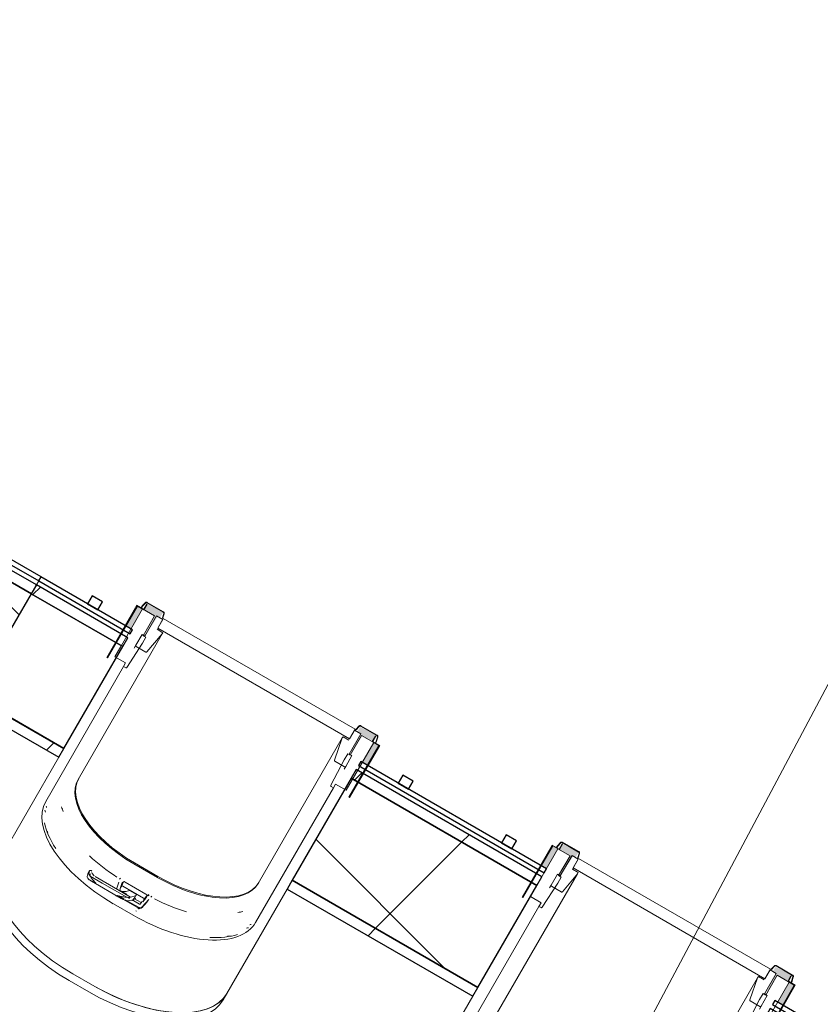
# Model space of a CAD drawing. Header units: centimetres. Extents: x 6036 to 22185, y 5782 to 11383.
# Tile 84 of 183: x 12983 to 13184, y 8913 to 9160. Entities that reach past the tile are written whole.
import ezdxf

# ---------------------------------------------------------------- set-up
doc = ezdxf.new("R2010")
doc.units = ezdxf.units.CM
for name, color, linetype, lineweight in [('A-ANNO-KEYN', 231, 'Continuous', 9), ('A-GENM', 13, 'Continuous', 9), ('S-BEAM', 12, 'Continuous', 9)]:
    doc.layers.add(name, color=color, linetype=linetype, lineweight=lineweight)

# ---------------------------------------------------------------- blocks, each defined once
blk = doc.blocks.new('GEMO_PanelElewacyjny_OknaGoraDolWysokie_Nowe - GEMO_PanelElewacyjny_Standard_240_-6598236-7-01 ZestMeble')
at = {"layer": 'S-BEAM'}
h = blk.add_hatch(dxfattribs=at)
h.set_pattern_fill('FP_52', color=256, style=0, pattern_type=2)
h.set_pattern_definition([(255, (2121.74, 11115.187), (28.977775, -7.76457), [])])
h.paths.add_polyline_path([(-120, -419.28), (-119.9, -421.82), (-92.7, -421.82), (-92.84, -419.28)])
h.paths.add_polyline_path([(-120, -451.38), (-120, -453.92), (-92.7, -453.92), (-92.7, -451.38), (-102.83, -451.38)])
h.paths.add_polyline_path([(-26.5, -419.28), (-26.5, -421.82), (27.3, -421.82), (27.3, -419.28), (-7.26, -419.28)])
h.paths.add_polyline_path([(-26.5, -451.38), (-26.5, -453.92), (27.3, -453.92), (27.3, -451.38), (-17.25, -451.38)])
h.paths.add_polyline_path([(93.5, -419.28), (93.5, -421.82), (120, -421.82), (120, -419.28), (104.16, -419.28)])
h.paths.add_polyline_path([(93.5, -451.38), (93.5, -453.92), (120, -453.92), (120, -451.38), (96.86, -451.38)])
h = blk.add_hatch(dxfattribs=at)
h.set_pattern_fill('FP_51', color=256, style=0, pattern_type=2)
h.set_pattern_definition([(255, (2121.74, 11115.19), (72.44444, -19.41143), []), (345, (2121.74, 11115.19), (19.41143, 72.44444), [])])
h.paths.add_polyline_path([(-120, -421.82), (-120, -451.38), (-92.7, -451.38), (-92.7, -421.82), (-119.9, -421.82)])
h.paths.add_polyline_path([(-26.5, -421.82), (-26.5, -451.38), (27.3, -451.38), (27.3, -421.82), (-5.79, -421.82)])
h.paths.add_polyline_path([(93.5, -421.82), (93.5, -451.38), (120, -451.38), (120, -421.82), (94.05, -421.82)])
for p, q in [((-62.45, -372.04), (-56.75, -372.04)), ((57.55, -372.04), (63.25, -372.04)), ((-62.45, -373.94), (-56.75, -373.94)), ((-56.75, -373.94), (-62.45, -373.94)), ((57.55, -373.94), (63.25, -373.94)), ((63.25, -373.94), (57.55, -373.94)), ((-92.7, -419.28), (-92.7, -387.16)), ((-26.5, -387.16), (-26.5, -419.28)), ((27.3, -419.28), (27.3, -387.16)), ((93.5, -387.16), (93.5, -419.28)), ((-120, -455.07), (-120, -453.92)), ((120, -453.92), (120, -455.07))]:
    blk.add_line(p, q, dxfattribs=at)
at = {"layer": 'S-BEAM', "lineweight": 25}
for p, q in [((-120, -419.28), (-120, -421.82)), ((-92.7, -419.28), (-120, -419.28)), ((-92.7, -421.82), (-92.7, -419.28)), ((27.3, -419.28), (-26.5, -419.28)), ((-26.5, -419.28), (-26.5, -421.82)), ((27.3, -421.82), (27.3, -419.28)), ((120, -419.28), (93.5, -419.28)), ((93.5, -419.28), (93.5, -421.82)), ((120, -421.82), (120, -419.28)), ((-120, -421.82), (-120, -451.38)), ((-92.7, -421.82), (-120, -421.82)), ((-120, -421.82), (-92.7, -421.82)), ((-92.7, -451.38), (-92.7, -421.82)), ((27.3, -421.82), (-26.5, -421.82)), ((-26.5, -421.82), (-26.5, -451.38)), ((-26.5, -421.82), (27.3, -421.82)), ((27.3, -451.38), (27.3, -421.82)), ((120, -421.82), (93.5, -421.82)), ((93.5, -421.82), (93.5, -451.38)), ((93.5, -421.82), (120, -421.82)), ((120, -451.38), (120, -421.82)), ((-120, -451.38), (-92.7, -451.38)), ((-120, -451.38), (-120, -453.92)), ((-92.7, -451.38), (-120, -451.38)), ((-92.7, -453.92), (-92.7, -451.38)), ((-26.5, -451.38), (27.3, -451.38)), ((27.3, -451.38), (-26.5, -451.38)), ((-26.5, -451.38), (-26.5, -453.92)), ((27.3, -453.92), (27.3, -451.38)), ((93.5, -451.38), (120, -451.38)), ((120, -451.38), (93.5, -451.38)), ((93.5, -451.38), (93.5, -453.92)), ((120, -453.92), (120, -451.38)), ((-120, -453.92), (-92.7, -453.92)), ((-26.5, -453.92), (27.3, -453.92)), ((93.5, -453.92), (120, -453.92)), ((-120, -455.07), (-120, -456.23)), ((-92.7, -455.07), (-120, -455.07)), ((-120, -456.23), (-92.7, -456.23)), ((-103.5, -456.23), (-106.5, -456.23)), ((-106.5, -456.23), (-106.5, -458.54)), ((-103.5, -458.54), (-103.5, -456.23)), ((-92.7, -456.23), (-92.7, -455.07)), ((27.3, -455.07), (-26.5, -455.07)), ((-26.5, -455.07), (-26.5, -456.23)), ((-26.5, -456.23), (27.3, -456.23)), ((-13.5, -456.23), (-16.5, -456.23)), ((-16.5, -456.23), (-16.5, -458.54)), ((-13.5, -458.54), (-13.5, -456.23)), ((16.5, -456.23), (13.5, -456.23)), ((13.5, -456.23), (13.5, -458.54)), ((16.5, -458.54), (16.5, -456.23)), ((27.3, -456.23), (27.3, -455.07)), ((120, -455.07), (93.5, -455.07)), ((93.5, -455.07), (93.5, -456.23)), ((93.5, -456.23), (120, -456.23)), ((106.5, -456.23), (103.5, -456.23)), ((103.5, -456.23), (103.5, -458.54)), ((106.5, -458.54), (106.5, -456.23)), ((120, -456.23), (120, -455.07)), ((-106.5, -458.54), (-103.5, -458.54)), ((-16.5, -458.54), (-13.5, -458.54)), ((13.5, -458.54), (16.5, -458.54)), ((103.5, -458.54), (106.5, -458.54))]:
    blk.add_line(p, q, dxfattribs=at)
at = {"layer": 'S-BEAM'}
for centre, major_axis, start_param, end_param in [((-62.45, -387.16), (-30.25, 0), 4.712389, 6.283185), ((-56.75, -387.16), (30.25, 0), 0, 1.570796), ((57.55, -387.16), (-30.25, 0), 4.712389, 6.283185), ((63.25, -387.16), (30.25, 0), 0, 1.570796), ((-62.45, -389.07), (30.25, 0), 1.570796, 3.141593), ((-62.45, -389.07), (-30.25, 0), 4.712389, 6.283185), ((-56.75, -389.07), (30.25, 0), 0, 1.570796), ((-56.75, -389.07), (30.25, 0), 0, 1.570796), ((57.55, -389.07), (30.25, 0), 1.570796, 3.141593), ((57.55, -389.07), (-30.25, 0), 4.712389, 6.283185), ((63.25, -389.07), (30.25, 0), 0, 1.570796), ((63.25, -389.07), (30.25, 0), 0, 1.570796), ((-62.45, -411.24), (30.25, 0), 2.506031, 2.544384), ((-62.45, -411.24), (30.25, 0), 2.506031, 2.544384), ((-56.75, -411.24), (30.25, 0), 0.716953, 0.755306), ((-56.75, -411.24), (30.25, 0), 0.716953, 0.755306), ((57.55, -411.24), (30.25, 0), 2.446159, 2.484512), ((57.55, -411.24), (30.25, 0), 2.446159, 2.484512), ((63.25, -411.24), (30.25, 0), 0.657081, 0.695434), ((63.25, -411.24), (30.25, 0), 0.657081, 0.695434), ((-56.75, -413.14), (30.25, 0), 0.525439, 0.563235), ((-62.45, -414.01), (30.25, 0), 2.679754, 2.699728), ((-62.45, -413.14), (30.25, 0), 2.665064, 2.685039), ((-56.75, -414.87), (30.25, 0), 0.496061, 0.516035), ((57.55, -414.01), (30.25, 0), 2.645311, 2.665286), ((57.55, -413.14), (30.25, 0), 2.624109, 2.650596), ((63.25, -413.14), (30.25, 0), 0.490996, 0.517483), ((63.25, -414.01), (30.25, 0), 0.476307, 0.496282)]:
    blk.add_ellipse(centre, major_axis=major_axis, ratio=0.5, start_param=start_param, end_param=end_param, dxfattribs=at)
blk = doc.blocks.new('GEMO_PanelElewacyjny_OknaGoraDolWysokie_Nowe - GEMO_PanelElewacyjny_Standard_240_-V21-7-01 ZestMeble')
at = {"layer": 'S-BEAM'}
h = blk.add_hatch(dxfattribs=at)
h.set_pattern_fill('FP_54', color=256, style=0, pattern_type=2)
h.set_pattern_definition([(255, (1881.74, 11115.187), (28.977775, -7.76457), [])])
h.paths.add_polyline_path([(-120, -419.28), (-120, -421.82), (-92.7, -421.82), (-92.7, -419.28), (-104.62, -419.28)])
h.paths.add_polyline_path([(-120, -451.38), (-120, -453.92), (-92.7, -453.92), (-92.7, -451.38), (-114.62, -451.38)])
h.paths.add_polyline_path([(-26.5, -419.28), (-26.5, -421.82), (27.3, -421.82), (27.3, -419.28), (-19.04, -419.28)])
h.paths.add_polyline_path([(-26.5, -451.38), (-26.5, -453.92), (27.3, -453.92), (27.3, -451.38), (-11.79, -451.38)])
h.paths.add_polyline_path([(93.5, -419.28), (93.5, -421.82), (120, -421.82), (120, -419.28), (95.06, -419.28)])
h.paths.add_polyline_path([(93.5, -451.38), (93.5, -453.92), (120, -453.92), (120, -451.38), (113.6, -451.38)])
h = blk.add_hatch(dxfattribs=at)
h.set_pattern_fill('FP_53', color=256, style=0, pattern_type=2)
h.set_pattern_definition([(255, (1881.74, 11115.19), (72.44444, -19.41143), []), (345, (1881.74, 11115.19), (19.41143, 72.44444), [])])
h.paths.add_polyline_path([(-120, -421.82), (-120, -451.38), (-92.7, -451.38), (-92.7, -421.82), (-103.16, -421.82)])
h.paths.add_polyline_path([(-26.5, -421.82), (-26.5, -451.38), (27.3, -451.38), (27.3, -421.82), (-17.58, -421.82)])
h.paths.add_polyline_path([(93.5, -421.82), (93.5, -451.38), (120, -451.38), (120, -421.82), (96.53, -421.82)])
for p, q in [((-62.45, -372.04), (-56.75, -372.04)), ((57.55, -372.04), (63.25, -372.04)), ((-62.45, -373.94), (-56.75, -373.94)), ((-56.75, -373.94), (-62.45, -373.94)), ((57.55, -373.94), (63.25, -373.94)), ((63.25, -373.94), (57.55, -373.94)), ((-92.7, -419.28), (-92.7, -387.16)), ((-26.5, -387.16), (-26.5, -419.28)), ((27.3, -419.28), (27.3, -387.16)), ((93.5, -387.16), (93.5, -419.28)), ((-120, -455.07), (-120, -453.92)), ((120, -453.92), (120, -455.07))]:
    blk.add_line(p, q, dxfattribs=at)
at = {"layer": 'S-BEAM', "lineweight": 25}
for p, q in [((-120, -419.28), (-120, -421.82)), ((-92.7, -419.28), (-120, -419.28)), ((-92.7, -421.82), (-92.7, -419.28)), ((27.3, -419.28), (-26.5, -419.28)), ((-26.5, -419.28), (-26.5, -421.82)), ((27.3, -421.82), (27.3, -419.28)), ((120, -419.28), (93.5, -419.28)), ((93.5, -419.28), (93.5, -421.82)), ((120, -421.82), (120, -419.28)), ((-120, -421.82), (-120, -451.38)), ((-92.7, -421.82), (-120, -421.82)), ((-120, -421.82), (-92.7, -421.82)), ((-92.7, -451.38), (-92.7, -421.82)), ((27.3, -421.82), (-26.5, -421.82)), ((-26.5, -421.82), (-26.5, -451.38)), ((-26.5, -421.82), (27.3, -421.82)), ((27.3, -451.38), (27.3, -421.82)), ((120, -421.82), (93.5, -421.82)), ((93.5, -421.82), (93.5, -451.38)), ((93.5, -421.82), (120, -421.82)), ((120, -451.38), (120, -421.82)), ((-120, -451.38), (-92.7, -451.38)), ((-120, -451.38), (-120, -453.92)), ((-92.7, -451.38), (-120, -451.38)), ((-92.7, -453.92), (-92.7, -451.38)), ((-26.5, -451.38), (27.3, -451.38)), ((27.3, -451.38), (-26.5, -451.38)), ((-26.5, -451.38), (-26.5, -453.92)), ((27.3, -453.92), (27.3, -451.38)), ((93.5, -451.38), (120, -451.38)), ((120, -451.38), (93.5, -451.38)), ((93.5, -451.38), (93.5, -453.92)), ((120, -453.92), (120, -451.38)), ((-120, -453.92), (-92.7, -453.92)), ((-26.5, -453.92), (27.3, -453.92)), ((93.5, -453.92), (120, -453.92)), ((-120, -455.07), (-120, -456.23)), ((-92.7, -455.07), (-120, -455.07)), ((-120, -456.23), (-92.7, -456.23)), ((-103.5, -456.23), (-106.5, -456.23)), ((-106.5, -456.23), (-106.5, -458.54)), ((-103.5, -458.54), (-103.5, -456.23)), ((-92.7, -456.23), (-92.7, -455.07)), ((27.3, -455.07), (-26.5, -455.07)), ((-26.5, -455.07), (-26.5, -456.23)), ((-26.5, -456.23), (27.3, -456.23)), ((-13.5, -456.23), (-16.5, -456.23)), ((-16.5, -456.23), (-16.5, -458.54)), ((-13.5, -458.54), (-13.5, -456.23)), ((16.5, -456.23), (13.5, -456.23)), ((13.5, -456.23), (13.5, -458.54)), ((16.5, -458.54), (16.5, -456.23)), ((27.3, -456.23), (27.3, -455.07)), ((120, -455.07), (93.5, -455.07)), ((93.5, -455.07), (93.5, -456.23)), ((93.5, -456.23), (120, -456.23)), ((106.5, -456.23), (103.5, -456.23)), ((103.5, -456.23), (103.5, -458.54)), ((106.5, -458.54), (106.5, -456.23)), ((120, -456.23), (120, -455.07)), ((-106.5, -458.54), (-103.5, -458.54)), ((-16.5, -458.54), (-13.5, -458.54)), ((13.5, -458.54), (16.5, -458.54)), ((103.5, -458.54), (106.5, -458.54))]:
    blk.add_line(p, q, dxfattribs=at)
at = {"layer": 'S-BEAM'}
for centre, major_axis, start_param, end_param in [((-62.45, -387.16), (-30.25, 0), 4.712389, 6.283185), ((-56.75, -387.16), (30.25, 0), 0, 1.570796), ((57.55, -387.16), (-30.25, 0), 4.712389, 6.283185), ((63.25, -387.16), (30.25, 0), 0, 1.570796), ((-62.45, -389.07), (30.25, 0), 1.570796, 3.141593), ((-62.45, -389.07), (-30.25, 0), 4.712389, 6.283185), ((-56.75, -389.07), (30.25, 0), 0, 1.570796), ((-56.75, -389.07), (30.25, 0), 0, 1.570796), ((57.55, -389.07), (30.25, 0), 1.570796, 3.141593), ((57.55, -389.07), (-30.25, 0), 4.712389, 6.283185), ((63.25, -389.07), (30.25, 0), 0, 1.570796), ((63.25, -389.07), (30.25, 0), 0, 1.570796), ((-62.45, -411.24), (30.25, 0), 2.506031, 2.544384), ((-62.45, -411.24), (30.25, 0), 2.506031, 2.544384), ((-56.75, -411.24), (30.25, 0), 0.716953, 0.755306), ((-56.75, -411.24), (30.25, 0), 0.716953, 0.755306), ((57.55, -411.24), (30.25, 0), 2.446159, 2.484512), ((57.55, -411.24), (30.25, 0), 2.446159, 2.484512), ((63.25, -411.24), (30.25, 0), 0.657081, 0.695434), ((63.25, -411.24), (30.25, 0), 0.657081, 0.695434), ((-56.75, -413.14), (30.25, 0), 0.525439, 0.563235), ((-62.45, -414.01), (30.25, 0), 2.679754, 2.699728), ((-62.45, -413.14), (30.25, 0), 2.665064, 2.685039), ((-56.75, -414.01), (30.25, 0), 0.51075, 0.530724), ((-56.75, -414.87), (30.25, 0), 0.496061, 0.516035), ((57.55, -413.14), (30.25, 0), 2.624109, 2.650596), ((63.25, -413.14), (30.25, 0), 0.490996, 0.517483), ((63.25, -414.01), (30.25, 0), 0.476307, 0.496282)]:
    blk.add_ellipse(centre, major_axis=major_axis, ratio=0.5, start_param=start_param, end_param=end_param, dxfattribs=at)
blk = doc.blocks.new('okno - okno 2-6598325-7-01 ZestMeble')
at = {"layer": 'A-GENM'}
h = blk.add_hatch(color=256, dxfattribs=at)
h.paths.add_polyline_path([(7601.19, 8972.97), (7604.08, 8977.97), (7602.78, 8978.72), (7599.89, 8973.72)])
h.paths.add_polyline_path([(7541.87, 9007.22), (7544.75, 9012.22), (7543.46, 9012.97), (7540.57, 9007.97), (7541.64, 9007.35)])
for points in [[(7545.66, 9005.98), (7548.57, 9010.35), (7549.13, 9010.03), (7549.94, 9011.42), (7545.71, 9013.57), (7545.1, 9012.02), (7547.79, 9010.47), (7545.46, 9006.1)], [(7597.27, 8976.18), (7599.96, 8980.35), (7602.78, 8979.03), (7603.6, 8980.44), (7599.37, 8982.59), (7598.69, 8981.41), (7599.43, 8980.73), (7597.09, 8976.29)]]:
    blk.add_hatch(color=256, dxfattribs=at).paths.add_polyline_path(points)
h = blk.add_hatch(color=256, dxfattribs=at)
h.paths.add_polyline_path([(7596.95, 8975.62), (7596.99, 8976.35), (7596.87, 8976.29), (7596.89, 8975.65), (7596.9, 8975.65)])
h.paths.add_polyline_path([(7545.33, 9005.42), (7545.66, 9005.98), (7545.17, 9005.95), (7545.22, 9005.48), (7545.3, 9005.44)])
h = blk.add_hatch(color=256, dxfattribs=at)
h.paths.add_polyline_path([(7572.29, 8933.85), (7572.6, 8934.24), (7572.4, 8933.98)])
h.paths.add_polyline_path([(7546.91, 8939.92), (7546.79, 8940.24), (7546.9, 8939.93)])
at = {"layer": 'A-GENM', "lineweight": 18}
for p, q in [((7545.39, 9013.78), (7544.64, 9012.99)), ((7544.71, 9012.91), (7545.46, 9013.71)), ((7545.84, 9013.79), (7549.94, 9011.42)), ((7549.99, 9011.52), (7545.89, 9013.89)), ((7543.34, 9013.17), (7535.78, 9000.07)), ((7535.95, 8999.97), (7543.46, 9012.97)), ((7544.75, 9012.22), (7539.44, 9003.02)), ((7545.07, 9012.17), (7543.34, 9013.17)), ((7543.46, 9012.97), (7545.1, 9012.02)), ((7544.64, 9012.99), (7544.71, 9012.91)), ((7547.79, 9010.47), (7544.75, 9012.22)), ((7545.82, 9013.47), (7545.07, 9012.17)), ((7545.1, 9012.02), (7545.91, 9013.42)), ((7545.91, 9013.42), (7545.82, 9013.47)), ((7544.93, 9005.52), (7547.79, 9010.47)), ((7548.28, 9010.52), (7545.33, 9005.42)), ((7549.84, 9009.62), (7548.28, 9010.52)), ((7549.95, 9009.82), (7548.57, 9007.42)), ((7548.57, 9007.42), (7549.84, 9009.62)), ((7550.06, 9011.05), (7549.74, 9010.01)), ((7549.74, 9010.01), (7549.84, 9009.99)), ((7549.84, 9009.99), (7550.16, 9011.03)), ((7598.1, 8982.02), (7549.95, 9009.82)), ((7549.86, 9006.27), (7548.39, 9007.12)), ((7548.57, 9007.42), (7596.72, 8979.62)), ((7549.68, 9005.95), (7549.86, 9006.27)), ((7544.64, 9005.82), (7543.08, 9003.12)), ((7545.33, 9005.42), (7544.64, 9005.82)), ((7544.71, 9003.64), (7545.58, 9005.14)), ((7545.58, 9005.14), (7544.93, 9005.52)), ((7545.86, 9001.46), (7549.68, 9005.95)), ((7539.32, 9002.8), (7537.83, 9000.22)), ((7540.8, 8997.55), (7544.71, 9003.64)), ((7543.14, 9002.82), (7545.6, 9001.4)), ((7535.78, 9000.07), (7535.95, 8999.97)), ((7537.83, 9000.22), (7540.51, 8998.67)), ((7540.51, 8998.67), (7539.99, 8997.77)), ((7539.99, 8997.77), (7540.52, 8997.46)), ((7596.72, 8979.62), (7598.1, 8982.02)), ((7597.99, 8981.82), (7596.72, 8979.62)), ((7599.55, 8980.92), (7597.99, 8981.82)), ((7599.05, 8982.8), (7598.3, 8982.01)), ((7598.3, 8982.01), (7598.37, 8981.93)), ((7598.37, 8981.93), (7599.11, 8982.73)), ((7599.49, 8982.81), (7603.6, 8980.44)), ((7603.65, 8980.54), (7599.55, 8982.91)), ((7594.88, 8979.85), (7592.91, 8974.3)), ((7595.07, 8980.17), (7594.88, 8979.85)), ((7596.54, 8979.32), (7595.07, 8980.17)), ((7596.6, 8975.82), (7599.55, 8980.92)), ((7599.75, 8980.47), (7596.89, 8975.52)), ((7602.78, 8978.72), (7599.75, 8980.47)), ((7603.24, 8980.32), (7602.43, 8978.92)), ((7602.58, 8978.97), (7603.33, 8980.27)), ((7603.33, 8980.27), (7603.24, 8980.32)), ((7603.72, 8980.07), (7603.4, 8979.03)), ((7603.4, 8979.03), (7603.5, 8979.01)), ((7603.5, 8979.01), (7603.82, 8980.05)), ((7595.85, 8966.72), (7602.78, 8978.72)), ((7604.08, 8977.97), (7596.57, 8964.97)), ((7596.74, 8964.87), (7604.31, 8977.97)), ((7602.43, 8978.92), (7604.08, 8977.97)), ((7604.31, 8977.97), (7602.58, 8978.97)), ((7595.37, 8974.39), (7592.05, 8967.96)), ((7596.24, 8975.89), (7595.37, 8974.39)), ((7595.74, 8972.72), (7597.29, 8975.42)), ((7596.89, 8975.52), (7596.24, 8975.89)), ((7597.29, 8975.42), (7596.6, 8975.82)), ((7592.99, 8974.04), (7595.45, 8972.62)), ((7592.12, 8967.67), (7592.65, 8967.37)), ((7592.65, 8967.37), (7593.17, 8968.27)), ((7593.17, 8968.27), (7595.85, 8966.72)), ((7596.57, 8964.97), (7596.74, 8964.87))]:
    blk.add_line(p, q, dxfattribs=at)
at = {"layer": 'A-GENM'}
for p, q in [((7544.64, 9012.99), (7544.34, 9012.46)), ((7544.71, 9012.91), (7544.42, 9012.41)), ((7549.68, 9005.95), (7528.6, 8969.43)), ((7543.08, 9003.12), (7542.67, 9002.41)), ((7520.46, 8963.93), (7539.99, 8997.77)), ((7573.8, 8943.33), (7594.88, 8979.85)), ((7603.11, 8978.53), (7603.4, 8979.03)), ((7603.19, 8978.48), (7603.5, 8979.01)), ((7595.32, 8972.01), (7595.74, 8972.72)), ((7592.65, 8967.37), (7573.11, 8933.53)), ((7542.58, 8948.25), (7548.47, 8944.85)), ((7548.61, 8945.1), (7542.72, 8948.5)), ((7530.99, 8945.76), (7530.83, 8945.05)), ((7531.43, 8946.54), (7531, 8945.8)), ((7531.2, 8944.44), (7532.89, 8943.46)), ((7531.25, 8945.78), (7531.41, 8946.49)), ((7531.62, 8946.61), (7531.84, 8946.57)), ((7531.63, 8945.17), (7534.64, 8943.43)), ((7532.87, 8945.04), (7538.46, 8941.81)), ((7539.12, 8944.6), (7539, 8944.39)), ((7531.97, 8943.87), (7539.41, 8939.57)), ((7534.64, 8943.43), (7540.79, 8939.88)), ((7538.81, 8943.68), (7538.21, 8941.92)), ((7539.46, 8943.04), (7539.1, 8942.02)), ((7539.96, 8943.75), (7539.59, 8942.7)), ((7542.42, 8941.17), (7539.81, 8942.67)), ((7540.39, 8943.69), (7543, 8942.18)), ((7543, 8942.18), (7545.61, 8940.68)), ((7541.76, 8939.91), (7538.46, 8941.81)), ((7543.48, 8937.31), (7538.67, 8940.08)), ((7538.76, 8940.21), (7540.15, 8939.4)), ((7539.01, 8941.5), (7539.15, 8941.93)), ((7539.16, 8941.56), (7540.81, 8940.61)), ((7540.65, 8941.34), (7541.46, 8941.57)), ((7541.52, 8939.57), (7540.98, 8939.88)), ((7541.46, 8941.57), (7543.24, 8940.54)), ((7541.76, 8939.91), (7541.57, 8939.81)), ((7543.01, 8940.24), (7541.76, 8939.91)), ((7542.3, 8939.15), (7542.5, 8939.49)), ((7545.02, 8939.66), (7542.42, 8941.17)), ((7542.49, 8939.25), (7543.1, 8940.3)), ((7542.59, 8939.58), (7544.38, 8938.55)), ((7543.24, 8940.54), (7543.1, 8940.3)), ((7544.81, 8938.72), (7545.52, 8939.54)), ((7545.88, 8940.34), (7545.16, 8939.49)), ((7546.06, 8940.23), (7546.34, 8940.55)), ((7546.1, 8940.34), (7546.15, 8940.38)), ((7546.85, 8939.86), (7546.97, 8940.07)), ((7542.36, 8935.38), (7537.43, 8938.23)), ((7540.42, 8939.25), (7543.71, 8937.35)), ((7541.07, 8938.93), (7542.06, 8939.11)), ((7542.14, 8939.11), (7542.2, 8939.09)), ((7543.99, 8938.14), (7542.15, 8939.21)), ((7544.65, 8938.76), (7544.12, 8938.16)), ((7544.69, 8937.46), (7546.33, 8939.34)), ((7543.06, 8936.48), (7543.2, 8936.39))]:
    blk.add_line(p, q, dxfattribs=at)
at = {"layer": 'A-GENM', "lineweight": 18, "flags": 128}
for points in [[(7545.89, 9013.89), (7545.81, 9013.92), (7545.72, 9013.93), (7545.63, 9013.93), (7545.54, 9013.9), (7545.46, 9013.85), (7545.39, 9013.78)], [(7545.46, 9013.71), (7545.51, 9013.76), (7545.57, 9013.79), (7545.64, 9013.82), (7545.71, 9013.82), (7545.77, 9013.81), (7545.84, 9013.79)], [(7549.94, 9011.42), (7549.99, 9011.38), (7550.03, 9011.33), (7550.06, 9011.26), (7550.07, 9011.2), (7550.07, 9011.12), (7550.06, 9011.05)], [(7550.16, 9011.03), (7550.18, 9011.13), (7550.18, 9011.22), (7550.16, 9011.31), (7550.12, 9011.4), (7550.06, 9011.47), (7549.99, 9011.52)], [(7543.08, 9003.12), (7543.06, 9003.07), (7543.05, 9003.02), (7543.05, 9002.97), (7543.06, 9002.93), (7543.08, 9002.88), (7543.1, 9002.85), (7543.14, 9002.82)], [(7545.6, 9001.4), (7545.64, 9001.38), (7545.68, 9001.38), (7545.73, 9001.38), (7545.78, 9001.4), (7545.82, 9001.43), (7545.86, 9001.46)], [(7540.52, 8997.46), (7540.56, 8997.45), (7540.6, 8997.44), (7540.65, 8997.44), (7540.69, 8997.46), (7540.73, 8997.48), (7540.77, 8997.51), (7540.8, 8997.55)], [(7599.55, 8982.91), (7599.47, 8982.94), (7599.38, 8982.95), (7599.29, 8982.95), (7599.2, 8982.92), (7599.12, 8982.87), (7599.05, 8982.8)], [(7599.11, 8982.73), (7599.17, 8982.78), (7599.23, 8982.81), (7599.3, 8982.84), (7599.37, 8982.84), (7599.43, 8982.83), (7599.49, 8982.81)], [(7603.6, 8980.44), (7603.65, 8980.4), (7603.69, 8980.35)], [(7603.82, 8980.05), (7603.84, 8980.15), (7603.84, 8980.24), (7603.82, 8980.33), (7603.78, 8980.42), (7603.72, 8980.49), (7603.65, 8980.54)], [(7603.69, 8980.35), (7603.72, 8980.28), (7603.73, 8980.22), (7603.73, 8980.14), (7603.72, 8980.07)], [(7592.91, 8974.3), (7592.9, 8974.25), (7592.9, 8974.19), (7592.91, 8974.15), (7592.92, 8974.1), (7592.95, 8974.07), (7592.99, 8974.04)], [(7595.45, 8972.62), (7595.49, 8972.6), (7595.53, 8972.6), (7595.58, 8972.6), (7595.63, 8972.62), (7595.67, 8972.64), (7595.71, 8972.68), (7595.74, 8972.72)], [(7592.05, 8967.96), (7592.03, 8967.92), (7592.03, 8967.87), (7592.03, 8967.82), (7592.04, 8967.77), (7592.05, 8967.73), (7592.08, 8967.7), (7592.12, 8967.67)]]:
    blk.add_lwpolyline(points, dxfattribs=at)
at = {"layer": 'A-GENM', "flags": 128}
for points in [[(7531.2, 8944.44), (7531.29, 8944.35), (7531.39, 8944.27)], [(7538.46, 8941.81), (7538.93, 8941.58), (7539.4, 8941.4), (7539.87, 8941.31), (7540.29, 8941.28), (7540.65, 8941.34)], [(7543.1, 8940.3), (7543.06, 8940.26), (7543.01, 8940.24)], [(7540.11, 8939.24), (7540.34, 8939.15), (7540.56, 8939.08), (7540.78, 8939), (7541, 8938.94)], [(7541, 8938.94), (7541.02, 8938.93), (7541.05, 8938.93), (7541.07, 8938.93)]]:
    blk.add_lwpolyline(points, dxfattribs=at)
at = {"layer": 'A-GENM'}
for centre, major_axis, ratio, start_param, end_param in [((7548.25, 8958.08), (-19.66, 11.35), 0.5, 0, 1.570796), ((7548.4, 8958.32), (-19.66, 11.35), 0.5, 0, 1.570796), ((7544.31, 8950.16), (-23.86, 13.78), 0.5, 0, 1.570796), ((7547.76, 8956.12), (-22.86, 13.2), 0.5, 0.480597, 0.55307), ((7544.7, 8950.83), (-23.86, 13.78), 0.5, 0.421604, 0.785398), ((7547.11, 8954.99), (-22.86, 13.2), 0.5, 1.133102, 1.471741), ((7530.97, 8945), (-0.13, 0.075), 0.866025, 0.261799, 1.009122), ((7534.98, 8946.79), (-4.33, 2.5), 0.866025, 1.009122, 1.137615), ((7531.18, 8945.7), (-0.173, 0.1), 0.866025, 5.096361, 6.544985), ((7531.39, 8945.74), (-0.13, 0.075), 0.866025, 0.261799, 1.009122), ((7535.41, 8947.52), (-4.33, 2.5), 0.866025, 1.009122, 1.13865), ((7531.6, 8946.44), (-0.173, 0.1), 0.866025, 5.096361, 6.544985), ((7531.4, 8945.66), (-0.173, 0.1), 0.866025, 3.633403, 4.364882), ((7533.14, 8945.5), (-1.39, 0.8), 0.866025, 0.49181, 0.923405), ((7531.82, 8946.39), (-0.173, 0.1), 0.866025, 3.633403, 5.096361), ((7533.57, 8946.24), (-1.39, 0.8), 0.866025, 0.707607, 1.354999), ((7554.14, 8954.68), (-19.66, 11.35), 0.5, 1.570796, 3.141593), ((7554.28, 8954.92), (-19.66, 11.35), 0.5, 1.570796, 3.141073), ((7544.33, 8939.32), (-5.11, 2.95), 0.5, 6.09184, 6.37656), ((7544.86, 8940.25), (-5.29, 3.05), 0.5, 6.091414, 6.474956), ((7539.7, 8942.64), (-0.26, 0.15), 0.891845, 0.174533, 0.639954), ((7539.75, 8942.58), (-0.182, 0.105), 0.5, 4.712389, 6.06102), ((7540.29, 8943.51), (-0.355, 0.205), 0.5, 4.712389, 6.069716), ((7538.57, 8940.72), (-0.693, 0.4), 0.891845, 1.105375, 1.570796), ((7545.5, 8946.59), (-7.46, 4.31), 0.891845, 1.391797, 1.455429), ((7540.82, 8940.45), (-0.0866, 0.05), 0.866025, 5.235988, 6.021386), ((7541.19, 8945.18), (-5.2, 3), 0.866025, 1.964771, 2.085784), ((7541.48, 8939.92), (-0.13, 0.075), 0.866025, 2.085784, 2.6529), ((7542.41, 8939.54), (-0.0866, 0.05), 0.866025, 3.141593, 3.403392), ((7545.64, 8946.82), (-7.46, 4.31), 0.891845, 1.685325, 1.732637), ((7539.86, 8941.9), (-5.11, 2.95), 0.5, 3.048218, 3.332938), ((7544.97, 8939.57), (-0.182, 0.105), 0.5, 3.363758, 4.712389), ((7540.4, 8942.83), (-5.29, 3.05), 0.5, 2.949822, 3.333364), ((7545.51, 8940.5), (-0.355, 0.205), 0.5, 3.355062, 4.712389), ((7545.34, 8939.76), (-1.13, 0.65), 0.866025, 4.213723, 4.463056), ((7542.15, 8939.45), (-0.346, 0.2), 0.866025, 2.6529, 3.141593), ((7545.5, 8946.59), (-7.46, 4.31), 0.891845, 1.685325, 1.749344), ((7550.14, 8948.84), (-23.07, 13.32), 0.5, 1.570796, 1.579056), ((7543.89, 8937.65), (-0.693, 0.4), 0.891845, 1.570796, 2.036217), ((7544.07, 8937.97), (-0.693, 0.4), 0.891845, 1.570796, 2.96706), ((7544.04, 8938.22), (-0.0866, 0.05), 0.891845, 1.570796, 2.96706), ((7728.22, 9273.05), (533.7, 666.59), 0.086824, 4.255373, 4.258281), ((7545.02, 8939.57), (-0.26, 0.15), 0.891845, 2.036217, 2.96706), ((7552.04, 8952.14), (-22.86, 13.2), 0.5, 1.669852, 2.00849), ((7549.25, 8947.31), (-23.86, 13.77), 0.5, 1.570796, 3.141593), ((7552.69, 8953.27), (-22.86, 13.2), 0.5, 2.588523, 2.660996), ((7549.64, 8947.98), (-23.86, 13.78), 0.5, 2.356194, 2.719988)]:
    blk.add_ellipse(centre, major_axis=major_axis, ratio=ratio, start_param=start_param, end_param=end_param, dxfattribs=at)
for points in [[(7533.03, 8943.41), (7532.92, 8943.51), (7532.72, 8943.71), (7532.42, 8944.05), (7532.14, 8944.4), (7531.87, 8944.77), (7531.71, 8945.03), (7531.63, 8945.17)], [(7539.08, 8944.42), (7539.11, 8944.51), (7539.15, 8944.59), (7539.21, 8944.66)], [(7531.39, 8944.27), (7531.51, 8944.17), (7531.76, 8943.99), (7532.16, 8943.76), (7532.58, 8943.56), (7532.88, 8943.46), (7533.03, 8943.41)], [(7538.39, 8940.32), (7538.52, 8940.2), (7538.78, 8939.98), (7539.2, 8939.69), (7539.64, 8939.44), (7539.95, 8939.3), (7540.11, 8939.24)], [(7547.05, 8940.14), (7547.01, 8940.05), (7546.96, 8939.97), (7546.9, 8939.9)]]:
    blk.add_open_spline(points, degree=3, dxfattribs=at)
for points, knots in [([(7540.79, 8939.88), (7540.62, 8939.89), (7540.29, 8939.92), (7539.71, 8939.99), (7539.07, 8940.11), (7538.61, 8940.24), (7538.39, 8940.32)], [0, 0, 0, 0, 0.2, 0.4, 0.7, 1, 1, 1, 1]), ([(7544.65, 8937.32), (7544.61, 8937.28), (7544.53, 8937.21), (7544.38, 8937.13), (7544.2, 8937.08), (7543.96, 8937.08), (7543.78, 8937.14), (7543.67, 8937.2)], [-1, -1, -1, -1, -0.833333, -0.666667, -0.5, -0.333333, 0, 0, 0, 0])]:
    blk.add_open_spline(points, degree=3, knots=knots, dxfattribs=at)
blk = doc.blocks.new('okno - okno 2-V148-7-01 ZestMeble')
at = {"layer": 'A-GENM'}
h = blk.add_hatch(color=256, dxfattribs=at)
h.paths.add_polyline_path([(7705.46, 8912.77), (7708.35, 8917.77), (7707.05, 8918.52), (7704.16, 8913.52), (7705.2, 8912.92)])
h.paths.add_polyline_path([(7646.14, 8947.02), (7649.02, 8952.02), (7647.72, 8952.77), (7644.98, 8947.68), (7645.79, 8947.22)])
for points in [[(7649.93, 8945.78), (7652.84, 8950.15), (7653.4, 8949.83), (7654.21, 8951.22), (7649.98, 8953.37), (7649.37, 8951.82), (7652.05, 8950.27), (7649.73, 8945.9)], [(7701.54, 8915.98), (7704.07, 8920.24), (7707.05, 8918.83), (7707.86, 8920.24), (7703.64, 8922.39), (7702.96, 8921.21), (7703.7, 8920.53), (7701.36, 8916.09)]]:
    blk.add_hatch(color=256, dxfattribs=at).paths.add_polyline_path(points)
h = blk.add_hatch(color=256, dxfattribs=at)
h.paths.add_polyline_path([(7701.22, 8915.42), (7701.26, 8916.15), (7701.14, 8916.09), (7701.16, 8915.45), (7701.17, 8915.45)])
h.paths.add_polyline_path([(7649.6, 8945.22), (7649.93, 8945.78), (7649.44, 8945.75), (7649.49, 8945.28), (7649.57, 8945.24)])
h = blk.add_hatch(color=256, dxfattribs=at)
h.paths.add_polyline_path([(7676.83, 8873.99), (7677.04, 8874.34), (7676.83, 8874.01)])
h.paths.add_polyline_path([(7651.18, 8879.72), (7651.03, 8880.06), (7651.17, 8879.73)])
at = {"layer": 'A-GENM', "lineweight": 18}
for p, q in [((7647.61, 8952.97), (7640.05, 8939.87)), ((7640.22, 8939.77), (7647.72, 8952.77)), ((7649.02, 8952.02), (7642.1, 8940.02)), ((7649.34, 8951.97), (7647.61, 8952.97)), ((7647.72, 8952.77), (7649.37, 8951.82)), ((7649.66, 8953.58), (7648.91, 8952.79)), ((7648.91, 8952.79), (7648.98, 8952.71)), ((7648.98, 8952.71), (7649.73, 8953.51)), ((7652.05, 8950.27), (7649.02, 8952.02)), ((7650.09, 8953.27), (7649.34, 8951.97)), ((7649.37, 8951.82), (7650.18, 8953.22)), ((7650.18, 8953.22), (7650.09, 8953.27)), ((7650.1, 8953.59), (7654.21, 8951.22)), ((7654.26, 8951.32), (7650.16, 8953.69)), ((7649.2, 8945.32), (7652.05, 8950.27)), ((7652.55, 8950.32), (7649.6, 8945.22)), ((7654.11, 8949.42), (7652.55, 8950.32)), ((7652.66, 8946.92), (7654.11, 8949.42)), ((7654.22, 8949.62), (7652.84, 8947.22)), ((7654.33, 8950.85), (7654.01, 8949.81)), ((7654.01, 8949.81), (7654.11, 8949.79)), ((7654.11, 8949.79), (7654.43, 8950.83)), ((7702.37, 8921.82), (7654.22, 8949.62)), ((7654.13, 8946.07), (7652.66, 8946.92)), ((7652.84, 8947.22), (7700.99, 8919.42)), ((7648.91, 8945.62), (7647.35, 8942.92)), ((7649.6, 8945.22), (7648.91, 8945.62)), ((7648.98, 8943.44), (7649.85, 8944.94)), ((7649.85, 8944.94), (7649.2, 8945.32)), ((7650.13, 8941.26), (7653.95, 8945.75)), ((7653.95, 8945.75), (7654.13, 8946.07)), ((7645.07, 8937.35), (7648.98, 8943.44)), ((7647.41, 8942.62), (7649.87, 8941.2)), ((7640.05, 8939.87), (7640.22, 8939.77)), ((7642.1, 8940.02), (7644.78, 8938.47)), ((7644.78, 8938.47), (7644.26, 8937.57)), ((7644.26, 8937.57), (7644.79, 8937.26)), ((7703.32, 8922.6), (7702.57, 8921.81)), ((7702.64, 8921.73), (7703.38, 8922.53)), ((7703.76, 8922.61), (7707.86, 8920.24)), ((7707.92, 8920.34), (7703.82, 8922.71)), ((7699.34, 8919.97), (7699.15, 8919.65)), ((7700.81, 8919.12), (7699.34, 8919.97)), ((7700.87, 8915.62), (7703.82, 8920.72)), ((7700.99, 8919.42), (7702.37, 8921.82)), ((7702.26, 8921.62), (7700.99, 8919.42)), ((7704.02, 8920.27), (7701.16, 8915.32)), ((7703.82, 8920.72), (7702.26, 8921.62)), ((7702.57, 8921.81), (7702.64, 8921.73)), ((7707.05, 8918.52), (7704.02, 8920.27)), ((7707.51, 8920.12), (7706.7, 8918.72)), ((7706.85, 8918.77), (7707.6, 8920.07)), ((7707.6, 8920.07), (7707.51, 8920.12)), ((7707.99, 8919.87), (7707.67, 8918.83)), ((7707.77, 8918.81), (7708.09, 8919.85)), ((7699.15, 8919.65), (7697.18, 8914.1)), ((7700.12, 8906.52), (7707.05, 8918.52)), ((7708.35, 8917.77), (7700.84, 8904.77)), ((7701.01, 8904.67), (7708.58, 8917.77)), ((7706.7, 8918.72), (7708.35, 8917.77)), ((7708.58, 8917.77), (7706.85, 8918.77)), ((7707.67, 8918.83), (7707.77, 8918.81)), ((7700.51, 8915.69), (7699.64, 8914.19)), ((7700, 8912.52), (7701.56, 8915.22)), ((7701.16, 8915.32), (7700.51, 8915.69)), ((7701.56, 8915.22), (7700.87, 8915.62)), ((7699.64, 8914.19), (7696.32, 8907.76)), ((7697.26, 8913.84), (7699.72, 8912.42)), ((7696.39, 8907.47), (7696.91, 8907.17)), ((7696.91, 8907.17), (7697.43, 8908.07)), ((7697.43, 8908.07), (7700.12, 8906.52)), ((7700.84, 8904.77), (7701.01, 8904.67))]:
    blk.add_line(p, q, dxfattribs=at)
at = {"layer": 'A-GENM'}
for p, q in [((7648.91, 8952.79), (7648.61, 8952.26)), ((7648.98, 8952.71), (7648.69, 8952.21)), ((7653.95, 8945.75), (7632.87, 8909.23)), ((7647.35, 8942.92), (7646.94, 8942.21)), ((7624.72, 8903.73), (7644.26, 8937.57)), ((7678.07, 8883.13), (7699.15, 8919.65)), ((7707.38, 8918.33), (7707.67, 8918.83)), ((7707.46, 8918.28), (7707.77, 8918.81)), ((7699.59, 8911.81), (7700, 8912.52)), ((7696.91, 8907.17), (7677.38, 8873.33)), ((7646.85, 8888.05), (7652.74, 8884.65)), ((7652.88, 8884.9), (7646.99, 8888.3)), ((7635.26, 8885.56), (7635.09, 8884.85)), ((7635.7, 8886.34), (7635.27, 8885.6)), ((7635.52, 8885.58), (7635.68, 8886.29)), ((7635.89, 8886.41), (7636.11, 8886.37)), ((7635.47, 8884.24), (7637.16, 8883.26)), ((7635.9, 8884.97), (7638.9, 8883.23)), ((7636.24, 8883.67), (7643.68, 8879.37)), ((7637.14, 8884.84), (7642.73, 8881.61)), ((7638.9, 8883.23), (7645.06, 8879.68)), ((7643.08, 8883.48), (7642.48, 8881.72)), ((7643.39, 8884.4), (7643.27, 8884.19)), ((7643.73, 8882.84), (7643.37, 8881.82)), ((7644.23, 8883.55), (7643.86, 8882.5)), ((7644.66, 8883.49), (7647.27, 8881.98)), ((7646.03, 8879.71), (7642.73, 8881.61)), ((7643.28, 8881.3), (7643.42, 8881.73)), ((7643.43, 8881.36), (7645.08, 8880.41)), ((7646.68, 8880.97), (7644.08, 8882.47)), ((7644.92, 8881.14), (7645.73, 8881.37)), ((7645.73, 8881.37), (7647.51, 8880.34)), ((7649.29, 8879.46), (7646.68, 8880.97)), ((7647.27, 8881.98), (7649.88, 8880.48)), ((7647.51, 8880.34), (7647.37, 8880.1)), ((7650.33, 8880.03), (7650.61, 8880.35)), ((7650.37, 8880.14), (7650.42, 8880.18)), ((7646.63, 8875.18), (7641.7, 8878.03)), ((7647.75, 8877.11), (7642.94, 8879.88)), ((7643.03, 8880.01), (7644.27, 8879.29)), ((7644.69, 8879.05), (7647.98, 8877.15)), ((7645.79, 8879.37), (7645.25, 8879.68)), ((7645.33, 8878.73), (7646.33, 8878.91)), ((7646.03, 8879.71), (7645.84, 8879.61)), ((7647.28, 8880.04), (7646.03, 8879.71)), ((7646.41, 8878.91), (7646.47, 8878.89)), ((7648.26, 8877.94), (7646.42, 8879.01)), ((7646.57, 8878.95), (7646.77, 8879.29)), ((7646.76, 8879.05), (7647.37, 8880.1)), ((7647.01, 8879.29), (7648.65, 8878.35)), ((7648.92, 8878.56), (7648.39, 8877.96)), ((7648.96, 8877.26), (7650.6, 8879.14)), ((7649.08, 8878.52), (7649.79, 8879.34)), ((7650.15, 8880.14), (7649.43, 8879.29)), ((7651.12, 8879.66), (7651.24, 8879.87))]:
    blk.add_line(p, q, dxfattribs=at)
at = {"layer": 'A-GENM', "lineweight": 18, "flags": 128}
for points in [[(7650.16, 8953.69), (7650.08, 8953.72), (7649.99, 8953.73), (7649.9, 8953.73), (7649.81, 8953.7), (7649.73, 8953.65), (7649.66, 8953.58)], [(7649.73, 8953.51), (7649.78, 8953.56), (7649.84, 8953.59), (7649.91, 8953.62), (7649.98, 8953.62), (7650.04, 8953.61), (7650.1, 8953.59)], [(7654.21, 8951.22), (7654.26, 8951.18), (7654.3, 8951.13), (7654.33, 8951.06), (7654.34, 8951), (7654.34, 8950.92), (7654.33, 8950.85)], [(7654.43, 8950.83), (7654.45, 8950.93), (7654.45, 8951.02), (7654.43, 8951.11), (7654.39, 8951.2), (7654.33, 8951.27), (7654.26, 8951.32)], [(7647.35, 8942.92), (7647.33, 8942.87), (7647.32, 8942.82), (7647.32, 8942.77), (7647.33, 8942.73), (7647.34, 8942.68), (7647.37, 8942.65), (7647.41, 8942.62)], [(7649.87, 8941.2), (7649.91, 8941.18), (7649.95, 8941.18), (7650, 8941.18), (7650.05, 8941.2), (7650.09, 8941.23), (7650.13, 8941.26)], [(7644.79, 8937.26), (7644.83, 8937.25), (7644.87, 8937.24), (7644.92, 8937.24), (7644.96, 8937.26), (7645, 8937.28), (7645.04, 8937.31), (7645.07, 8937.35)], [(7703.82, 8922.71), (7703.74, 8922.74), (7703.65, 8922.75), (7703.56, 8922.75), (7703.47, 8922.72), (7703.39, 8922.67), (7703.32, 8922.6)], [(7703.38, 8922.53), (7703.44, 8922.58), (7703.5, 8922.61), (7703.57, 8922.64), (7703.64, 8922.64), (7703.7, 8922.63), (7703.76, 8922.61)], [(7707.86, 8920.24), (7707.92, 8920.2), (7707.96, 8920.15), (7707.99, 8920.08), (7708, 8920.02), (7708, 8919.94), (7707.99, 8919.87)], [(7708.09, 8919.85), (7708.11, 8919.95), (7708.11, 8920.04), (7708.09, 8920.13), (7708.05, 8920.22), (7707.99, 8920.29), (7707.92, 8920.34)], [(7697.18, 8914.1), (7697.17, 8914.05), (7697.17, 8913.99), (7697.18, 8913.95), (7697.19, 8913.9), (7697.22, 8913.87), (7697.26, 8913.84)], [(7699.72, 8912.42), (7699.76, 8912.4), (7699.8, 8912.4), (7699.85, 8912.4), (7699.9, 8912.42), (7699.94, 8912.44), (7699.97, 8912.48), (7700, 8912.52)], [(7696.32, 8907.76), (7696.3, 8907.72), (7696.29, 8907.67), (7696.29, 8907.62), (7696.3, 8907.57), (7696.32, 8907.53), (7696.35, 8907.5), (7696.39, 8907.47)]]:
    blk.add_lwpolyline(points, dxfattribs=at)
at = {"layer": 'A-GENM', "flags": 128}
for points in [[(7635.47, 8884.24), (7635.56, 8884.15), (7635.66, 8884.07)], [(7642.73, 8881.61), (7643.2, 8881.38), (7643.67, 8881.2), (7644.13, 8881.11), (7644.56, 8881.08), (7644.92, 8881.14)], [(7644.38, 8879.04), (7644.61, 8878.95), (7644.83, 8878.88), (7645.05, 8878.8), (7645.27, 8878.74)], [(7645.27, 8878.74), (7645.29, 8878.73), (7645.32, 8878.73), (7645.33, 8878.73)], [(7647.37, 8880.1), (7647.33, 8880.06), (7647.28, 8880.04)]]:
    blk.add_lwpolyline(points, dxfattribs=at)
at = {"layer": 'A-GENM'}
for centre, major_axis, ratio, start_param, end_param in [((7652.52, 8897.88), (-19.66, 11.35), 0.5, 0, 1.570796), ((7652.66, 8898.12), (-19.66, 11.35), 0.5, 0, 1.570796), ((7648.97, 8890.63), (-26.54, 15.33), 0.5, 0, 0.19635), ((7648.58, 8889.96), (-23.86, 13.78), 0.5, 0, 1.570796), ((7652.03, 8895.92), (-22.86, 13.2), 0.5, 0.480597, 0.55307), ((7648.97, 8890.63), (-23.86, 13.78), 0.5, 0.421604, 0.785398), ((7651.38, 8894.79), (-22.86, 13.2), 0.5, 1.133102, 1.471741), ((7635.45, 8885.5), (-0.173, 0.1), 0.866025, 5.096361, 6.544985), ((7635.66, 8885.54), (-0.13, 0.075), 0.866025, 0.261799, 1.009122), ((7639.68, 8887.32), (-4.33, 2.5), 0.866025, 1.009122, 1.13865), ((7635.87, 8886.24), (-0.173, 0.1), 0.866025, 5.096361, 6.544985), ((7635.67, 8885.46), (-0.173, 0.1), 0.866025, 3.633403, 4.364882), ((7637.41, 8885.3), (-1.39, 0.8), 0.866025, 0.49181, 0.923405), ((7636.09, 8886.19), (-0.173, 0.1), 0.866025, 3.633403, 5.096361), ((7637.83, 8886.04), (-1.39, 0.8), 0.866025, 0.707607, 1.354999), ((7635.24, 8884.8), (-0.13, 0.075), 0.866025, 0.261799, 1.009122), ((7639.25, 8886.59), (-4.33, 2.5), 0.866025, 1.009122, 1.137615), ((7649.13, 8880.05), (-5.29, 3.05), 0.5, 6.091414, 6.474956), ((7644.56, 8883.31), (-0.355, 0.205), 0.5, 4.712389, 6.069716), ((7658.41, 8894.48), (-19.66, 11.35), 0.5, 1.570796, 3.141593), ((7658.55, 8894.72), (-19.66, 11.35), 0.5, 1.570796, 3.141593), ((7648.6, 8879.12), (-5.11, 2.95), 0.5, 6.09184, 6.37656), ((7643.97, 8882.44), (-0.26, 0.15), 0.891845, 0.174533, 0.639954), ((7644.02, 8882.38), (-0.182, 0.105), 0.5, 4.712389, 6.06102), ((7649.77, 8886.39), (-7.46, 4.31), 0.891845, 1.391797, 1.455429), ((7645.09, 8880.25), (-0.0866, 0.05), 0.866025, 5.235988, 6.021386), ((7649.78, 8880.3), (-0.355, 0.205), 0.5, 3.355062, 4.712389), ((7649.61, 8879.56), (-1.13, 0.65), 0.866025, 4.213723, 4.463056), ((7642.84, 8880.52), (-0.693, 0.4), 0.891845, 1.105375, 1.570796), ((7645.46, 8884.98), (-5.2, 3), 0.866025, 1.964771, 2.085784), ((7645.75, 8879.72), (-0.13, 0.075), 0.866025, 2.085784, 2.6529), ((7646.42, 8879.25), (-0.346, 0.2), 0.866025, 2.6529, 3.141593), ((7646.68, 8879.34), (-0.0866, 0.05), 0.866025, 3.141593, 3.403392), ((7649.77, 8886.39), (-7.46, 4.31), 0.891845, 1.68252, 1.749796), ((7649.91, 8886.62), (-7.46, 4.31), 0.891845, 1.685325, 1.768556), ((7648.31, 8878.02), (-0.0866, 0.05), 0.891845, 1.570796, 2.96706), ((7832.49, 9212.85), (533.7, 666.59), 0.086824, 4.255373, 4.258281), ((7644.13, 8881.7), (-5.11, 2.95), 0.5, 3.048218, 3.332938), ((7649.24, 8879.37), (-0.182, 0.105), 0.5, 3.363758, 4.712389), ((7649.29, 8879.37), (-0.26, 0.15), 0.891845, 2.036217, 2.96706), ((7644.66, 8882.63), (-5.29, 3.05), 0.5, 2.949822, 3.333364), ((7656.31, 8891.94), (-22.86, 13.2), 0.5, 1.669852, 2.00849), ((7654.41, 8888.64), (-23.07, 13.32), 0.5, 1.570796, 1.579056), ((7648.16, 8877.45), (-0.693, 0.4), 0.891845, 1.570796, 2.036217), ((7648.34, 8877.77), (-0.693, 0.4), 0.891845, 1.570796, 2.96706), ((7656.96, 8893.07), (-22.86, 13.2), 0.5, 2.588523, 2.660996), ((7653.52, 8887.11), (-23.86, 13.78), 0.5, 1.570796, 3.141593), ((7653.91, 8887.78), (-23.86, 13.77), 0.5, 2.356194, 2.716604)]:
    blk.add_ellipse(centre, major_axis=major_axis, ratio=ratio, start_param=start_param, end_param=end_param, dxfattribs=at)
for points in [[(7635.66, 8884.07), (7635.78, 8883.97), (7636.03, 8883.79), (7636.43, 8883.56), (7636.85, 8883.36), (7637.15, 8883.26), (7637.3, 8883.21)], [(7637.3, 8883.21), (7637.19, 8883.31), (7636.99, 8883.51), (7636.69, 8883.85), (7636.41, 8884.2), (7636.14, 8884.57), (7635.98, 8884.83), (7635.9, 8884.97)], [(7643.35, 8884.22), (7643.38, 8884.31), (7643.42, 8884.39), (7643.48, 8884.46)], [(7642.65, 8880.12), (7642.78, 8880), (7643.05, 8879.78), (7643.47, 8879.49), (7643.91, 8879.24), (7644.22, 8879.1), (7644.38, 8879.04)], [(7651.32, 8879.94), (7651.28, 8879.85), (7651.23, 8879.77), (7651.17, 8879.7)]]:
    blk.add_open_spline(points, degree=3, dxfattribs=at)
for points, knots in [([(7645.06, 8879.68), (7644.89, 8879.69), (7644.56, 8879.72), (7643.98, 8879.79), (7643.34, 8879.91), (7642.88, 8880.04), (7642.65, 8880.12)], [0, 0, 0, 0, 0.2, 0.4, 0.7, 1, 1, 1, 1]), ([(7648.92, 8877.12), (7648.88, 8877.08), (7648.8, 8877.01), (7648.64, 8876.93), (7648.47, 8876.88), (7648.23, 8876.88), (7648.05, 8876.94), (7647.94, 8877)], [-1, -1, -1, -1, -0.833333, -0.666667, -0.5, -0.333333, 0, 0, 0, 0])]:
    blk.add_open_spline(points, degree=3, knots=knots, dxfattribs=at)

msp = doc.modelspace()

# ---------------------------------------------------------------- linework, layer by layer
at = {"layer": 'A-ANNO-KEYN'}
msp.add_line((13023.57, 8688.01), (13405.3, 9407.3), dxfattribs=at)

# ---------------------------------------------------------------- block references
at = {"layer": 'A-GENM'}
for name in ['okno - okno 2-6598325-7-01 ZestMeble', 'okno - okno 2-V148-7-01 ZestMeble']:
    msp.add_blockref(name, (5468.8, 0), dxfattribs=at)
at = {"layer": 'S-BEAM', "rotation": 149.9999999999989}
for name, p in [('GEMO_PanelElewacyjny_OknaGoraDolWysokie_Nowe - GEMO_PanelElewacyjny_Standard_240_-V21-7-01 ZestMeble', (12656.03, 8685.16)), ('GEMO_PanelElewacyjny_OknaGoraDolWysokie_Nowe - GEMO_PanelElewacyjny_Standard_240_-6598236-7-01 ZestMeble', (12863.87, 8565.16))]:
    msp.add_blockref(name, p, dxfattribs=at)

doc.saveas('drawing.dxf')
